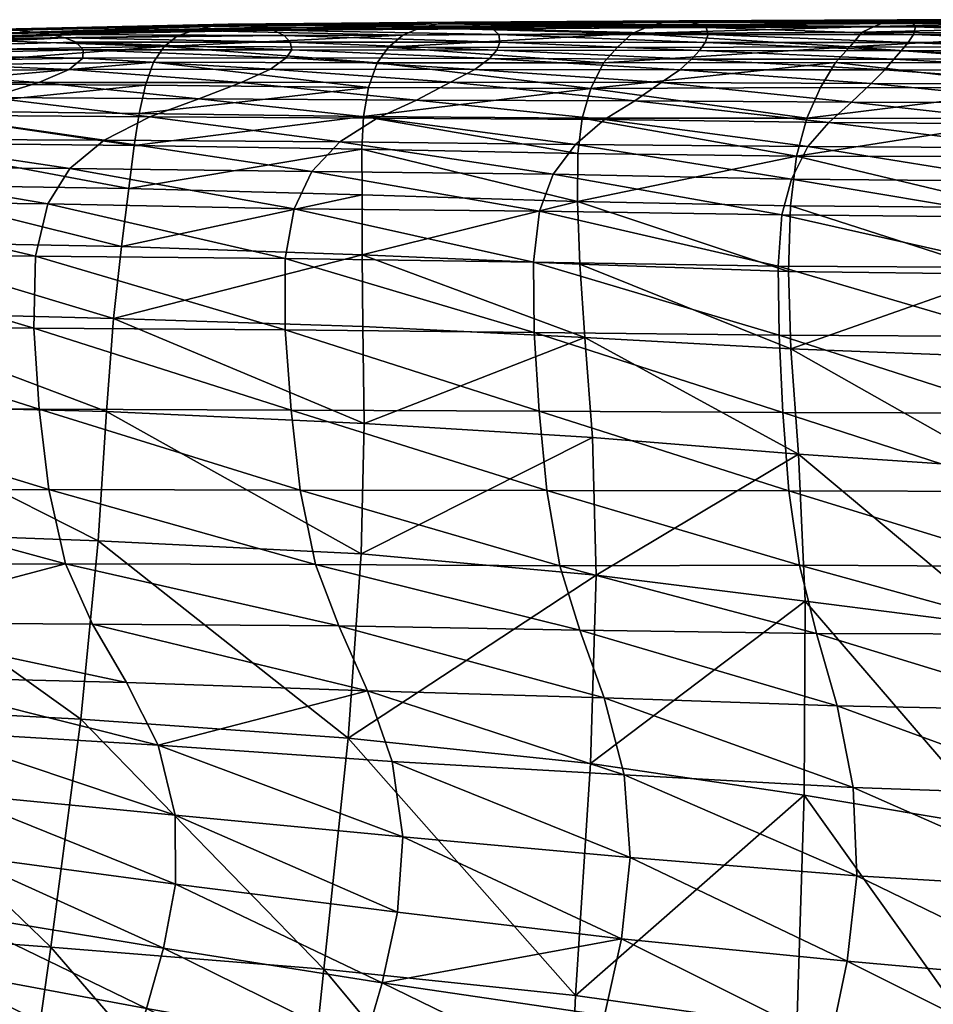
# Model space of a CAD drawing. Header units: inches. Extents: x -45 to 45, y -13 to 11.8.
# Tile 27 of 157: x -39.8 to -37.2, y 9 to 11.8. Entities that reach past the tile are written whole.
import ezdxf

# ---------------------------------------------------------------- set-up
doc = ezdxf.new("R2010")
doc.units = ezdxf.units.IN
doc.header["$MEASUREMENT"] = 0
doc.layers.add('AFUCH-3-STUP', color=5, linetype='Continuous')

msp = doc.modelspace()

# ---------------------------------------------------------------- meshes
at = {"layer": 'AFUCH-3-STUP'}
mesh = msp.add_polyface(dxfattribs=at)
corners = [(-40.2371, 11.2964, 16.375), (-39.5082, 11.2854, 16.2573), (-39.5295, 11.1209, 15.6508), (-40.2016, 11.4152, 17.0979), (-39.4928, 11.4078, 16.9782), (-40.1708, 11.5067, 17.87), (-39.4789, 11.4989, 17.7532), (-39.4609, 11.5788, 18.5301), (-39.438, 11.6444, 19.2877), (-40.1395, 11.5833, 18.6419), (-39.4082, 11.6892, 20.0269), (-40.1051, 11.636, 19.3936), (-39.1808, 11.7492, 23.5438), (-39.8238, 11.7355, 23.5517), (-39.7766, 11.7287, 24.1931), (-39.1372, 11.7432, 24.1952), (-39.2264, 11.7528, 22.8752), (-39.8715, 11.7379, 22.8972), (-39.7306, 11.7228, 24.833), (-39.0973, 11.7357, 24.8439), (-39.6901, 11.7133, 25.4807), (-39.0668, 11.7205, 25.5037), (-39.6585, 11.7011, 26.1411), (-39.0494, 11.7016, 26.183), (-39.638, 11.6793, 26.8161), (-40.2797, 11.685, 26.1031), (-39.0455, 11.6798, 26.8839), (-39.6393, 11.6562, 27.505), (-40.2395, 11.6664, 26.7472), (-39.0608, 11.6569, 27.6045), (-39.6779, 11.6233, 28.2056), (-40.2164, 11.6461, 27.4), (-39.106, 11.6244, 28.3394), (-39.7646, 11.5871, 28.9134), (-39.1888, 11.5868, 29.0786), (-39.9043, 11.5442, 29.6045), (-39.3092, 11.5403, 29.7962), (-40.0748, 11.4934, 30.2306), (-39.4483, 11.489, 30.4448), (-39.275, 11.7454, 22.1832), (-39.921, 11.7354, 22.2241), (-39.3251, 11.734, 21.4735), (-39.9717, 11.7238, 21.535), (-40.0208, 11.7095, 20.8346), (-39.3711, 11.7185, 20.754), (-40.065, 11.6783, 20.1226), (-39.5782, 11.4232, 30.973), (-38.9085, 11.4181, 31.1632), (-39.6762, 11.3424, 31.3558), (-40.2358, 11.4261, 30.7399), (-38.9885, 11.3334, 31.552), (-39.739, 11.2416, 31.6073), (-39.0383, 11.2282, 31.8072), (-39.774, 11.0934, 31.7612), (-39.064, 11.087, 31.9634)]
mesh.append_faces([[corners[k] for k in face] for face in [(0, 1, 2), (3, 4, 1), (5, 6, 4), (7, 6, 5), (8, 7, 9), (10, 8, 11), (12, 13, 14), (14, 15, 12), (12, 16, 17), (17, 13, 12), (15, 14, 18), (18, 19, 15), (18, 20, 21), (20, 22, 23), (24, 22, 25), (22, 24, 26), (27, 24, 28), (24, 27, 29), (30, 27, 31), (27, 30, 32), (30, 33, 34), (34, 32, 30), (33, 35, 36), (36, 34, 33), (35, 37, 38), (38, 36, 35), (39, 40, 17), (17, 16, 39), (39, 41, 42), (42, 40, 39), (43, 42, 41), (41, 44, 43), (43, 44, 10), (10, 45, 43), (46, 38, 37), (38, 46, 47), (48, 46, 49)]], dxfattribs={"vtx0": -1, "vtx1": -1, "vtx2": -1})
mesh.append_faces([[corners[k] for k in face] for face in [(46, 48, 50), (48, 51, 52), (51, 53, 54)]], dxfattribs={"vtx0": -1, "vtx2": -1})
mesh = msp.add_polyface(dxfattribs=at)
corners = [(-38.078, 11.7255, 20.7008), (-38.73, 11.7213, 20.711), (-38.6804, 11.7422, 21.4512), (-38.7705, 11.6868, 19.9607), (-38.031, 11.7457, 21.4498), (-38.629, 11.7536, 22.1759), (-39.275, 11.7454, 22.1832), (-39.2264, 11.7528, 22.8752), (-38.5822, 11.7583, 22.8764), (-39.3251, 11.734, 21.4735), (-39.1808, 11.7492, 23.5438), (-38.5416, 11.7532, 23.549), (-39.1372, 11.7432, 24.1952), (-38.5053, 11.7472, 24.203), (-39.0973, 11.7357, 24.8439), (-38.4751, 11.7394, 24.8575), (-39.0668, 11.7205, 25.5037), (-39.7306, 11.7228, 24.833), (-38.4572, 11.723, 25.5288), (-39.0494, 11.7016, 26.183), (-39.6901, 11.7133, 25.4807), (-38.4537, 11.7013, 26.2239), (-39.0455, 11.6798, 26.8839), (-39.6585, 11.7011, 26.1411), (-38.462, 11.6785, 26.9435), (-39.0608, 11.6569, 27.6045), (-39.638, 11.6793, 26.8161), (-38.4834, 11.6549, 27.6866), (-39.106, 11.6244, 28.3394), (-39.6393, 11.6562, 27.505), (-38.5248, 11.6237, 28.4491), (-38.1951, 11.5697, 18.3501), (-38.8269, 11.5725, 18.4224), (-38.8023, 11.6421, 19.1987), (-38.1597, 11.6424, 19.1523), (-39.3711, 11.7185, 20.754), (-39.4082, 11.6892, 20.0269), (-39.4609, 11.5788, 18.5301), (-39.438, 11.6444, 19.2877), (-39.1888, 11.5868, 29.0786), (-38.5938, 11.588, 29.2175)]
mesh.append_faces([[corners[k] for k in face] for face in [(0, 1, 2), (3, 1, 0), (4, 2, 5), (5, 6, 7), (7, 8, 5), (5, 2, 9), (9, 6, 5), (8, 7, 10), (10, 11, 8), (10, 12, 13), (13, 11, 10), (12, 14, 15), (15, 13, 12), (16, 14, 17), (14, 16, 18), (18, 15, 14), (19, 16, 20), (16, 19, 21), (21, 18, 16), (22, 19, 23), (19, 22, 24), (24, 21, 19), (25, 22, 26), (22, 25, 27), (27, 24, 22), (28, 25, 29), (25, 28, 30), (30, 27, 25), (31, 32, 33), (34, 33, 3), (1, 35, 9), (9, 2, 1), (1, 3, 36), (36, 35, 1), (32, 37, 38), (38, 33, 32), (33, 38, 36), (36, 3, 33), (28, 39, 40), (40, 30, 28)]], dxfattribs={"vtx0": -1, "vtx1": -1, "vtx2": -1})
mesh = msp.add_polyface(dxfattribs=at)
corners = [(-37.4594, 11.6876, 19.9304), (-38.1207, 11.6866, 19.9359), (-38.078, 11.7255, 20.7008), (-37.424, 11.7298, 20.6963), (-37.4995, 11.6439, 19.1422), (-38.1597, 11.6424, 19.1523), (-38.6804, 11.7422, 21.4512), (-38.031, 11.7457, 21.4498), (-38.7705, 11.6868, 19.9607), (-37.39, 11.7456, 21.4463), (-37.9849, 11.7581, 22.179), (-37.3567, 11.7586, 22.1769), (-38.629, 11.7536, 22.1759), (-38.5822, 11.7583, 22.8764), (-37.9452, 11.7619, 22.8799), (-37.3245, 11.7647, 22.8806), (-38.5416, 11.7532, 23.549), (-37.9123, 11.7573, 23.5528), (-37.298, 11.7611, 23.5548), (-38.5053, 11.7472, 24.203), (-37.8856, 11.751, 24.2097), (-37.2802, 11.7546, 24.2129), (-38.4751, 11.7394, 24.8575), (-37.8672, 11.743, 24.8726), (-37.2729, 11.745, 24.8839), (-38.4572, 11.723, 25.5288), (-37.8622, 11.723, 25.5572), (-38.4537, 11.7013, 26.2239), (-37.8702, 11.7005, 26.2659), (-38.462, 11.6785, 26.9435), (-37.8862, 11.6773, 26.9959), (-38.1951, 11.5697, 18.3501), (-37.2784, 11.7229, 25.58), (-37.2938, 11.7001, 26.2982), (-37.3132, 11.6767, 27.0328), (-38.4834, 11.6549, 27.6866), (-37.9089, 11.6534, 27.7482), (-37.3341, 11.6528, 27.7865), (-38.5248, 11.6237, 28.4491), (-37.9425, 11.623, 28.5246), (-37.3596, 11.6225, 28.5672)]
mesh.append_faces([[corners[k] for k in face] for face in [(0, 1, 2), (2, 3, 0), (0, 4, 5), (5, 1, 0), (6, 7, 2), (2, 1, 8), (2, 7, 9), (9, 3, 2), (7, 10, 11), (11, 9, 7), (12, 10, 7), (12, 13, 14), (14, 10, 12), (10, 14, 15), (13, 16, 17), (17, 14, 13), (14, 17, 18), (16, 19, 20), (20, 17, 16), (17, 20, 21), (19, 22, 23), (23, 20, 19), (20, 23, 24), (22, 25, 26), (26, 23, 22), (25, 27, 28), (28, 26, 25), (27, 29, 30), (30, 28, 27), (31, 5, 4), (8, 1, 5), (23, 26, 32), (26, 28, 33), (28, 30, 34), (29, 35, 36), (36, 30, 29), (30, 36, 37), (35, 38, 39), (39, 36, 35), (36, 39, 40)]], dxfattribs={"vtx0": -1, "vtx1": -1, "vtx2": -1})
mesh = msp.add_polyface(dxfattribs=at)
corners = [(-37.4995, 11.6439, 19.1422), (-36.8422, 11.6429, 19.1405), (-36.8835, 11.5712, 18.3319), (-36.2035, 11.64, 19.1324), (-36.8069, 11.6862, 19.9232), (-36.1729, 11.684, 19.9108), (-37.4594, 11.6876, 19.9304), (-37.424, 11.7298, 20.6963), (-36.7841, 11.7263, 20.6865), (-37.39, 11.7456, 21.4463), (-36.7685, 11.7446, 21.4369), (-37.3567, 11.7586, 22.1769), (-36.7492, 11.759, 22.1701), (-37.3245, 11.7647, 22.8806), (-37.9849, 11.7581, 22.179), (-36.724, 11.7651, 22.877), (-37.298, 11.7611, 23.5548), (-37.9452, 11.7619, 22.8799), (-36.7024, 11.7621, 23.5532), (-37.2802, 11.7546, 24.2129), (-37.9123, 11.7573, 23.5528), (-37.2729, 11.745, 24.8839), (-37.8856, 11.751, 24.2097), (-36.6901, 11.7556, 24.2126), (-36.689, 11.7463, 24.8877), (-37.2784, 11.7229, 25.58), (-37.8672, 11.743, 24.8726), (-36.7001, 11.724, 25.5893), (-37.2938, 11.7001, 26.2982), (-37.8622, 11.723, 25.5572), (-36.7186, 11.701, 26.3117), (-37.3132, 11.6767, 27.0328), (-37.8702, 11.7005, 26.2659), (-36.7378, 11.6776, 27.0484), (-37.3341, 11.6528, 27.7865), (-37.8862, 11.6773, 26.9959), (-36.7551, 11.6536, 27.8035), (-37.3596, 11.6225, 28.5672), (-37.9089, 11.6534, 27.7482), (-36.7737, 11.6221, 28.5896), (-37.3981, 11.5836, 29.3697), (-36.8025, 11.5816, 29.4015)]
mesh.append_faces([[corners[k] for k in face] for face in [(0, 1, 2), (2, 1, 3), (1, 4, 5), (1, 0, 6), (6, 4, 1), (6, 7, 8), (8, 4, 6), (7, 9, 10), (10, 8, 7), (9, 11, 12), (12, 10, 9), (13, 11, 14), (11, 13, 15), (15, 12, 11), (16, 13, 17), (13, 16, 18), (18, 15, 13), (19, 16, 20), (21, 19, 22), (16, 19, 23), (23, 18, 16), (19, 21, 24), (24, 23, 19), (25, 21, 26), (21, 25, 27), (27, 24, 21), (28, 25, 29), (25, 28, 30), (30, 27, 25), (31, 28, 32), (28, 31, 33), (33, 30, 28), (34, 31, 35), (31, 34, 36), (36, 33, 31), (37, 34, 38), (34, 37, 39), (39, 36, 34), (37, 40, 41), (41, 39, 37)]], dxfattribs={"vtx0": -1, "vtx1": -1, "vtx2": -1})
mesh = msp.add_polyface(dxfattribs=at)
corners = [(-39.5295, 11.1209, 15.6508), (-40.2803, 11.1349, 15.7603), (-40.2371, 11.2964, 16.375), (-39.5082, 11.2854, 16.2573), (-40.2016, 11.4152, 17.0979), (-39.4928, 11.4078, 16.9782), (-40.1708, 11.5067, 17.87), (-40.1395, 11.5833, 18.6419), (-39.4609, 11.5788, 18.5301), (-40.8257, 11.6258, 19.4996), (-40.1051, 11.636, 19.3936), (-39.438, 11.6444, 19.2877), (-40.065, 11.6783, 20.1226), (-39.4082, 11.6892, 20.0269), (-40.7692, 11.6654, 20.2229), (-40.0208, 11.7095, 20.8346), (-39.9717, 11.7238, 21.535), (-40.7094, 11.695, 20.9279), (-40.648, 11.7068, 21.6189), (-40.5878, 11.7171, 22.2947), (-39.921, 11.7354, 22.2241), (-40.5311, 11.723, 22.9509), (-39.8715, 11.7379, 22.8972), (-39.7306, 11.7228, 24.833), (-40.3742, 11.7005, 24.8363), (-40.3252, 11.6939, 25.466), (-39.6901, 11.7133, 25.4807), (-39.7766, 11.7287, 24.1931), (-40.4256, 11.7072, 24.2122), (-40.2797, 11.685, 26.1031), (-39.6585, 11.7011, 26.1411), (-40.2395, 11.6664, 26.7472), (-39.638, 11.6793, 26.8161), (-40.2164, 11.6461, 27.4), (-39.6393, 11.6562, 27.505), (-40.2309, 11.6175, 28.0645), (-39.6779, 11.6233, 28.2056), (-40.3031, 11.5854, 28.7388), (-39.7646, 11.5871, 28.9134), (-40.4516, 11.5432, 29.3954), (-39.9043, 11.5442, 29.6045), (-40.0748, 11.4934, 30.2306), (-40.2358, 11.4261, 30.7399), (-40.656, 11.4921, 29.9835), (-39.8238, 11.7355, 23.5517), (-40.4776, 11.7138, 23.5873), (-39.5782, 11.4232, 30.973), (-40.358, 11.347, 31.1082), (-39.6762, 11.3424, 31.3558), (-40.4388, 11.2494, 31.3501), (-39.739, 11.2416, 31.6073), (-40.4864, 11.0989, 31.4982), (-39.774, 11.0934, 31.7612)]
mesh.append_faces([[corners[k] for k in face] for face in [(0, 1, 2), (3, 2, 4), (5, 4, 6), (6, 7, 8), (9, 10, 7), (7, 10, 11), (10, 12, 13), (14, 12, 10), (15, 12, 14), (16, 15, 17), (18, 19, 20), (20, 16, 18), (19, 21, 22), (22, 20, 19), (23, 24, 25), (25, 26, 23), (23, 27, 28), (28, 24, 23), (26, 25, 29), (29, 30, 26), (29, 31, 32), (31, 33, 34), (33, 35, 36), (35, 37, 38), (38, 36, 35), (37, 39, 40), (40, 38, 37), (41, 40, 39), (42, 41, 43), (44, 45, 28), (28, 27, 44), (44, 22, 21), (21, 45, 44), (41, 42, 46)]], dxfattribs={"vtx0": -1, "vtx1": -1, "vtx2": -1})
mesh.append_faces([[corners[k] for k in face] for face in [(42, 47, 48), (47, 49, 50), (50, 48, 47), (49, 51, 52), (52, 50, 49)]], dxfattribs={"vtx0": -1, "vtx2": -1})
mesh = msp.add_polyface(dxfattribs=at)
corners = [(-37.6107, 11.3778, 16.6778), (-38.2319, 11.3847, 16.7407), (-38.2203, 11.485, 17.5351), (-37.5818, 11.4854, 17.4924), (-37.6277, 11.2358, 15.9533), (-38.2328, 11.2487, 16.0287), (-38.1951, 11.5697, 18.3501), (-37.5423, 11.5723, 18.3277), (-38.8023, 11.6421, 19.1987), (-38.1597, 11.6424, 19.1523), (-38.8414, 11.4905, 17.6323), (-37.4995, 11.6439, 19.1422), (-38.2267, 11.0701, 15.4541), (-38.8452, 11.0969, 15.5504), (-38.2122, 10.862, 15.0082), (-37.6267, 10.8301, 14.9383), (-37.6055, 10.5303, 14.5974), (-37.6339, 11.0498, 15.3782), (-38.5248, 11.6237, 28.4491), (-38.5938, 11.588, 29.2175), (-37.995, 11.5869, 29.3145), (-37.9425, 11.623, 28.5246), (-37.3981, 11.5836, 29.3697), (-37.3596, 11.6225, 28.5672), (-38.0698, 11.5348, 30.0799), (-37.4545, 11.531, 30.1537), (-38.1563, 11.4819, 30.7631), (-38.6911, 11.5368, 29.9589), (-37.5186, 11.473, 30.8578), (-38.2393, 11.4104, 31.3124), (-38.8028, 11.4854, 30.6238), (-37.579, 11.4052, 31.421), (-38.3028, 11.3258, 31.7073), (-37.625, 11.3117, 31.8204), (-38.3414, 11.2209, 31.9639), (-37.6521, 11.2108, 32.0759), (-38.3585, 11.0764, 32.1123), (-37.6633, 11.0651, 32.2247), (-38.3566, 10.8768, 32.171), (-37.6604, 10.869, 32.2763), (-37.6493, 10.6495, 32.2846)]
mesh.append_faces([[corners[k] for k in face] for face in [(0, 1, 2), (2, 3, 0), (0, 4, 5), (5, 1, 0), (3, 2, 6), (6, 7, 3), (8, 9, 6), (6, 2, 10), (11, 7, 6), (5, 12, 13), (13, 12, 14), (12, 17, 15), (17, 12, 5), (5, 4, 17), (10, 2, 1), (18, 19, 20), (20, 21, 18), (21, 20, 22), (22, 23, 21), (24, 20, 19), (20, 24, 25), (25, 22, 20), (26, 24, 27), (24, 26, 28), (28, 25, 24), (29, 26, 30), (26, 29, 31), (31, 28, 26), (33, 31, 29)]], dxfattribs={"vtx0": -1, "vtx1": -1, "vtx2": -1})
mesh.append_faces([[corners[k] for k in face] for face in [(29, 32, 33), (32, 34, 35), (35, 33, 32), (34, 36, 37), (37, 35, 34), (36, 38, 39), (39, 37, 36), (40, 39, 38)]], dxfattribs={"vtx0": -1, "vtx2": -1})
mesh.append_faces([[corners[k] for k in face] for face in [(14, 15, 16), (15, 14, 12)]], dxfattribs={"vtx1": -1, "vtx2": -1})
mesh = msp.add_polyface(dxfattribs=at)
corners = [(-36.3219, 11.3749, 16.675), (-36.9687, 11.3762, 16.6681), (-36.9285, 11.4845, 17.4932), (-37.0005, 11.2319, 15.9299), (-36.2831, 11.481, 17.4984), (-36.8835, 11.5712, 18.3319), (-37.5423, 11.5723, 18.3277), (-37.4995, 11.6439, 19.1422), (-37.5818, 11.4854, 17.4924), (-36.4071, 10.801, 14.8815), (-37.035, 10.8075, 14.8958), (-37.0239, 11.0421, 15.3433), (-36.3852, 11.0431, 15.3384), (-37.6339, 11.0498, 15.3782), (-37.6277, 11.2358, 15.9533), (-37.6267, 10.8301, 14.9383), (-36.3558, 11.2312, 15.9333), (-37.6107, 11.3778, 16.6778), (-37.3981, 11.5836, 29.3697), (-37.4545, 11.531, 30.1537), (-36.8461, 11.5293, 30.1972), (-36.8025, 11.5816, 29.4015), (-36.2416, 11.5283, 30.2293), (-37.5186, 11.473, 30.8578), (-36.8932, 11.4684, 30.9148), (-36.277, 11.4661, 30.9524), (-37.579, 11.4052, 31.421), (-36.9348, 11.4011, 31.4911), (-36.3054, 11.4001, 31.5361), (-37.625, 11.3117, 31.8204), (-36.9653, 11.3066, 31.8957), (-36.3247, 11.3077, 31.9436), (-37.6521, 11.2108, 32.0759), (-36.9819, 11.2045, 32.1508), (-36.3333, 11.2027, 32.1958), (-37.6633, 11.0651, 32.2247), (-36.9871, 11.061, 32.2974), (-36.3327, 11.0627, 32.3401), (-37.6604, 10.869, 32.2763), (-36.9822, 10.865, 32.3475), (-36.3246, 10.8639, 32.3875), (-36.9715, 10.6474, 32.3504)]
mesh.append_faces([[corners[k] for k in face] for face in [(0, 1, 2), (3, 1, 0), (4, 2, 5), (5, 6, 7), (5, 2, 8), (8, 6, 5), (11, 12, 9), (11, 13, 14), (14, 3, 11), (15, 13, 11), (11, 3, 16), (3, 14, 17), (17, 1, 3), (17, 8, 2), (2, 1, 17), (18, 19, 20), (20, 21, 18), (21, 20, 22), (19, 23, 24), (24, 20, 19), (20, 24, 25), (23, 26, 27), (27, 24, 23), (24, 27, 28), (30, 27, 26)]], dxfattribs={"vtx0": -1, "vtx1": -1, "vtx2": -1})
mesh.append_faces([[corners[k] for k in face] for face in [(11, 10, 15), (26, 29, 30), (27, 30, 31), (29, 32, 33), (33, 30, 29), (30, 33, 34), (32, 35, 36), (36, 33, 32), (33, 36, 37), (35, 38, 39), (39, 36, 35), (36, 39, 40), (41, 39, 38)]], dxfattribs={"vtx0": -1, "vtx2": -1})
mesh.append_faces([[corners[k] for k in face] for face in [(9, 10, 11)]], dxfattribs={"vtx1": -1, "vtx2": -1})
mesh = msp.add_polyface(dxfattribs=at)
corners = [(-38.8396, 10.6179, 14.7287), (-38.8436, 10.893, 15.0882), (-38.2122, 10.862, 15.0082), (-39.5523, 10.916, 15.1745), (-38.8452, 11.0969, 15.5504), (-39.5295, 11.1209, 15.6508), (-39.5082, 11.2854, 16.2573), (-38.8454, 11.2676, 16.14), (-39.4928, 11.4078, 16.9782), (-38.8457, 11.3973, 16.8527), (-39.4789, 11.4989, 17.7532), (-38.8414, 11.4905, 17.6323), (-38.8269, 11.5725, 18.4224), (-38.1951, 11.5697, 18.3501), (-38.2328, 11.2487, 16.0287), (-39.4609, 11.5788, 18.5301), (-38.2319, 11.3847, 16.7407), (-39.1888, 11.5868, 29.0786), (-39.3092, 11.5403, 29.7962), (-38.6911, 11.5368, 29.9589), (-38.5938, 11.588, 29.2175), (-38.0698, 11.5348, 30.0799), (-39.4483, 11.489, 30.4448), (-38.8028, 11.4854, 30.6238), (-38.1563, 11.4819, 30.7631), (-38.9085, 11.4181, 31.1632), (-38.2393, 11.4104, 31.3124), (-38.9885, 11.3334, 31.552), (-39.5782, 11.4232, 30.973), (-38.3028, 11.3258, 31.7073), (-39.0383, 11.2282, 31.8072), (-39.6762, 11.3424, 31.3558), (-38.3414, 11.2209, 31.9639), (-39.064, 11.087, 31.9634), (-39.739, 11.2416, 31.6073), (-38.3585, 11.0764, 32.1123), (-39.0639, 10.884, 32.0264), (-39.774, 11.0934, 31.7612), (-38.3566, 10.8768, 32.171), (-39.0472, 10.656, 32.0388), (-39.7783, 10.8885, 31.8245), (-38.3422, 10.6528, 32.1804)]
mesh.append_faces([[corners[k] for k in face] for face in [(5, 6, 7), (7, 4, 5), (6, 8, 9), (9, 7, 6), (8, 10, 11), (11, 9, 8), (11, 12, 13), (4, 7, 14), (10, 15, 12), (12, 11, 10), (14, 7, 9), (9, 16, 14), (16, 9, 11), (17, 18, 19), (19, 20, 17), (20, 19, 21), (18, 22, 23), (23, 19, 18), (19, 23, 24), (25, 23, 22), (23, 25, 26), (27, 25, 28), (29, 26, 25)]], dxfattribs={"vtx0": -1, "vtx1": -1, "vtx2": -1})
mesh.append_faces([[corners[k] for k in face] for face in [(0, 1, 2), (4, 1, 3), (25, 27, 29), (30, 27, 31), (27, 30, 32), (32, 29, 27), (33, 30, 34), (30, 33, 35), (35, 32, 30), (36, 33, 37), (33, 36, 38), (38, 35, 33), (39, 36, 40), (41, 38, 36)]], dxfattribs={"vtx0": -1, "vtx2": -1})
mesh.append_faces([[corners[k] for k in face] for face in [(3, 1, 0), (2, 1, 4)]], dxfattribs={"vtx1": -1, "vtx2": -1})
mesh = msp.add_polyface(dxfattribs=at)
corners = [(-38.8849, 9.724, 14.1497), (-39.6452, 9.778, 14.2297), (-39.5958, 10.2848, 14.4922), (-38.8478, 10.2479, 14.4169), (-39.5714, 10.6517, 14.7986), (-38.8396, 10.6179, 14.7287), (-39.5523, 10.916, 15.1745), (-40.4455, 9.8193, 14.326), (-39.7296, 9.13, 14.0112), (-40.3946, 10.3138, 14.5761), (-40.3602, 10.6713, 14.8905), (-40.3241, 10.9361, 15.2716), (-40.2803, 11.1349, 15.7603), (-39.5295, 11.1209, 15.6508), (-38.8452, 11.0969, 15.5504), (-40.3175, 10.0525, 31.3608), (-39.6115, 10.0475, 31.5799), (-39.6881, 10.2186, 31.7566), (-40.4033, 10.2169, 31.5101), (-40.2039, 9.8989, 31.0945), (-39.5148, 9.8817, 31.265), (-40.0891, 9.7433, 30.6829), (-40.8722, 9.9096, 30.8476), (-39.4252, 9.7039, 30.7907), (-40.014, 9.5661, 30.138), (-40.7298, 9.7702, 30.5132), (-39.3763, 9.5047, 30.1855), (-39.9966, 9.3919, 29.4995), (-40.6238, 9.6215, 30.0423), (-39.376, 9.3085, 29.4982), (-40.4864, 11.0989, 31.4982), (-40.4967, 10.8912, 31.5601), (-39.7783, 10.8885, 31.8245), (-39.774, 11.0934, 31.7612), (-39.0639, 10.884, 32.0264), (-40.4832, 10.6581, 31.5765), (-39.7628, 10.6585, 31.8394), (-39.0472, 10.656, 32.0388), (-40.4558, 10.4275, 31.5705), (-39.7361, 10.4299, 31.8302), (-39.0217, 10.4284, 32.0251), (-38.9782, 10.2168, 31.9353), (-38.9114, 10.0429, 31.7318), (-38.83, 9.858, 31.3804)]
mesh.append_faces([[corners[k] for k in face] for face in [(0, 1, 2), (7, 1, 8), (1, 7, 9), (12, 13, 6), (6, 13, 14), (15, 19, 20), (21, 19, 22), (19, 21, 23), (23, 20, 19), (24, 21, 25), (21, 24, 26), (26, 23, 21), (27, 24, 28), (24, 27, 29), (29, 26, 24), (31, 35, 36), (32, 36, 37), (39, 36, 35), (16, 20, 43)]], dxfattribs={"vtx0": -1, "vtx1": -1, "vtx2": -1})
mesh.append_faces([[corners[k] for k in face] for face in [(20, 16, 15), (30, 31, 32), (32, 33, 30), (33, 32, 34), (36, 32, 31), (35, 38, 39), (36, 39, 40), (38, 18, 17), (17, 39, 38), (39, 17, 41), (17, 16, 42)]], dxfattribs={"vtx0": -1, "vtx2": -1})
mesh.append_faces([[corners[k] for k in face] for face in [(3, 2, 4), (5, 4, 6), (9, 2, 1), (2, 9, 10), (10, 4, 2), (4, 10, 11), (11, 6, 4), (6, 11, 12), (15, 16, 17), (17, 18, 15)]], dxfattribs={"vtx1": -1, "vtx2": -1})
mesh = msp.add_polyface(dxfattribs=at)
corners = [(-39.5958, 10.2848, 14.4922), (-38.8478, 10.2479, 14.4169), (-38.8849, 9.724, 14.1497), (-38.18, 10.1864, 14.358), (-38.1966, 9.6518, 14.0836), (-39.5714, 10.6517, 14.7986), (-38.8396, 10.6179, 14.7287), (-38.1908, 10.578, 14.6608), (-38.2122, 10.862, 15.0082), (-39.4252, 9.7039, 30.7907), (-38.7597, 9.6576, 30.8541), (-38.83, 9.858, 31.3804), (-39.5148, 9.8817, 31.265), (-38.7295, 9.4436, 30.1945), (-37.5859, 10.1132, 14.3008), (-37.5887, 9.5619, 14.024), (-37.6055, 10.5303, 14.5974), (-39.0639, 10.884, 32.0264), (-39.0472, 10.656, 32.0388), (-38.3422, 10.6528, 32.1804), (-38.3566, 10.8768, 32.171), (-37.6493, 10.6495, 32.2846), (-39.0217, 10.4284, 32.0251), (-39.7628, 10.6585, 31.8394), (-38.3208, 10.4273, 32.1639), (-37.6325, 10.4262, 32.2626), (-38.9782, 10.2168, 31.9353), (-39.7361, 10.4299, 31.8302), (-38.2837, 10.2136, 32.0659), (-37.602, 10.2149, 32.1543), (-38.9114, 10.0429, 31.7318), (-39.6881, 10.2186, 31.7566), (-38.2264, 10.0305, 31.8425), (-37.5535, 10.0215, 31.9161), (-39.6115, 10.0475, 31.5799), (-38.1571, 9.8383, 31.4545), (-37.495, 9.8156, 31.5058), (-38.101, 9.6192, 30.885), (-37.4493, 9.5835, 30.9059), (-38.0835, 9.3843, 30.1809)]
mesh.append_faces([[corners[k] for k in face] for face in [(3, 4, 2), (9, 10, 11), (11, 12, 9), (13, 10, 9), (14, 15, 4), (17, 18, 19), (20, 19, 21), (22, 18, 23), (24, 19, 18), (25, 21, 19), (30, 11, 35), (32, 35, 36), (11, 10, 37), (37, 35, 11), (35, 37, 38), (39, 37, 10)]], dxfattribs={"vtx0": -1, "vtx1": -1, "vtx2": -1})
mesh.append_faces([[corners[k] for k in face] for face in [(2, 1, 3), (1, 6, 7), (7, 3, 1), (8, 7, 6), (4, 3, 14), (3, 7, 16), (16, 14, 3), (18, 22, 24), (19, 24, 25), (26, 22, 27), (22, 26, 28), (28, 24, 22), (24, 28, 29), (29, 25, 24), (30, 26, 31), (26, 30, 32), (32, 28, 26), (28, 32, 33), (33, 29, 28), (11, 30, 34), (35, 32, 30)]], dxfattribs={"vtx0": -1, "vtx2": -1})
mesh.append_faces([[corners[k] for k in face] for face in [(0, 1, 2), (5, 6, 1), (16, 7, 8)]], dxfattribs={"vtx1": -1, "vtx2": -1})
mesh = msp.add_polyface(dxfattribs=at)
corners = [(-36.4351, 9.9928, 14.215), (-37.02, 10.0409, 14.2488), (-37.0293, 10.4921, 14.5442), (-36.4194, 10.4648, 14.521), (-37.0307, 9.4684, 13.9696), (-35.7712, 10.4616, 14.5174), (-35.8086, 9.9802, 14.2021), (-36.4071, 10.801, 14.8815), (-35.7504, 10.8035, 14.8795), (-37.035, 10.8075, 14.8958), (-37.5859, 10.1132, 14.3008), (-37.6055, 10.5303, 14.5974), (-37.6267, 10.8301, 14.9383), (-37.6604, 10.869, 32.2763), (-37.6493, 10.6495, 32.2846), (-36.9715, 10.6474, 32.3504), (-36.9822, 10.865, 32.3475), (-36.3127, 10.644, 32.3962), (-36.3246, 10.8639, 32.3875), (-35.668, 10.6423, 32.4187), (-37.6325, 10.4262, 32.2626), (-36.9575, 10.4245, 32.3297), (-36.298, 10.422, 32.3739), (-35.653, 10.4195, 32.396), (-37.602, 10.2149, 32.1543), (-36.9332, 10.2113, 32.2228), (-36.2765, 10.2079, 32.2635), (-35.633, 10.2065, 32.2845), (-37.5535, 10.0215, 31.9161), (-36.8915, 10.0188, 31.9677), (-36.2398, 10.0155, 31.9994), (-35.6007, 10.0082, 32.023), (-37.495, 9.8156, 31.5058), (-38.2264, 10.0305, 31.8425), (-36.8396, 9.8026, 31.5389), (-36.1917, 9.7899, 31.5614), (-35.5573, 9.7751, 31.5776)]
mesh.append_faces([[corners[k] for k in face] for face in [(13, 14, 15), (16, 15, 17), (18, 17, 19), (21, 15, 14), (22, 17, 15), (23, 19, 17), (28, 32, 34), (29, 34, 35), (30, 35, 36)]], dxfattribs={"vtx0": -1, "vtx1": -1, "vtx2": -1})
mesh.append_faces([[corners[k] for k in face] for face in [(4, 1, 0), (0, 3, 5), (5, 6, 0), (3, 7, 8), (8, 5, 3), (14, 20, 21), (15, 21, 22), (17, 22, 23), (20, 24, 25), (25, 21, 20), (21, 25, 26), (26, 22, 21), (22, 26, 27), (27, 23, 22), (24, 28, 29), (29, 25, 24), (25, 29, 30), (30, 26, 25), (26, 30, 31), (32, 28, 33), (34, 29, 28), (35, 30, 29)]], dxfattribs={"vtx0": -1, "vtx2": -1})
mesh.append_faces([[corners[k] for k in face] for face in [(0, 1, 2), (2, 3, 0), (3, 2, 9), (9, 7, 3), (10, 1, 4), (1, 10, 11), (11, 2, 1), (2, 11, 12), (12, 9, 2)]], dxfattribs={"vtx1": -1, "vtx2": -1})
mesh = msp.add_polyface(dxfattribs=at)
corners = [(-35.9494, 8.7044, 13.6295), (-36.5188, 8.7353, 13.6599), (-36.4716, 9.3997, 13.9246), (-35.8711, 9.3739, 13.904), (-36.4351, 9.9928, 14.215), (-35.8086, 9.9802, 14.2021), (-37.0307, 9.4684, 13.9696), (-37.0532, 8.8099, 13.7068), (-37.6096, 8.9034, 13.7647), (-37.5887, 9.5619, 14.024), (-37.5859, 10.1132, 14.3008), (-37.4493, 9.5835, 30.9059), (-37.495, 9.8156, 31.5058), (-38.1571, 9.8383, 31.4545), (-36.7995, 9.5609, 30.9194), (-36.8396, 9.8026, 31.5389), (-36.1523, 9.5384, 30.9304), (-36.1917, 9.7899, 31.5614), (-35.5183, 9.5161, 30.9405), (-37.439, 9.3322, 30.1663), (-38.101, 9.6192, 30.885), (-36.7922, 9.294, 30.1589), (-36.1439, 9.2627, 30.1576), (-35.5063, 9.2381, 30.1619), (-37.4667, 9.0902, 29.3677), (-38.0835, 9.3843, 30.1809), (-36.8211, 9.0323, 29.3394), (-36.172, 8.9877, 29.3246), (-35.5307, 8.9489, 29.3229), (-37.5151, 8.8581, 28.5741), (-38.1078, 9.1535, 29.4141), (-36.8695, 8.7915, 28.5252), (-36.2226, 8.7341, 28.4949), (-35.5814, 8.6867, 28.4797), (-37.5636, 8.6563, 27.815), (-38.1565, 8.9356, 28.6416), (-36.9171, 8.5809, 27.7541), (-36.2741, 8.5092, 27.7101)]
mesh.append_faces([[corners[k] for k in face] for face in [(0, 1, 2), (2, 3, 0), (3, 2, 4), (4, 2, 6), (1, 7, 6), (6, 2, 1), (7, 8, 9), (9, 6, 7), (6, 9, 10), (11, 12, 13), (12, 11, 14), (14, 15, 12), (15, 14, 16), (16, 17, 15), (17, 16, 18), (19, 11, 20), (11, 19, 21), (21, 14, 11), (14, 21, 22), (22, 16, 14), (16, 22, 23), (24, 19, 25), (19, 24, 26), (26, 21, 19), (21, 26, 27), (27, 22, 21), (22, 27, 28), (29, 24, 30), (24, 29, 31), (31, 26, 24), (26, 31, 32), (32, 27, 26), (27, 32, 33), (34, 29, 35), (29, 34, 36), (36, 31, 29), (31, 36, 37), (37, 32, 31)]], dxfattribs={"vtx0": -1, "vtx1": -1, "vtx2": -1})
mesh.append_faces([[corners[k] for k in face] for face in [(4, 5, 3)]], dxfattribs={"vtx1": -1, "vtx2": -1})
mesh = msp.add_polyface(dxfattribs=at)
corners = [(-40.8631, 8.8428, 26.2627), (-40.2165, 8.67, 26.1479), (-40.1688, 8.7865, 26.7705), (-40.7981, 8.9498, 26.8729), (-40.1175, 8.9194, 27.4338), (-40.7347, 9.0599, 27.5154), (-40.0649, 9.0685, 28.1206), (-39.6989, 8.0487, 23.4595), (-40.401, 8.2338, 23.5256), (-40.4315, 8.1583, 23.0273), (-39.675, 8.1287, 23.9404), (-40.3713, 8.3095, 24.022), (-39.6504, 8.2137, 24.4282), (-40.3368, 8.3979, 24.5225), (-39.6254, 8.3032, 24.9338), (-40.2992, 8.4846, 25.0354), (-39.6, 8.4037, 25.467), (-40.26, 8.5688, 25.5725), (-39.5741, 8.5202, 26.0422), (-39.5439, 8.6528, 26.671), (-39.5065, 8.7911, 27.3491), (-38.9627, 8.0535, 24.3494), (-38.9501, 8.1538, 24.8504), (-38.9411, 8.2636, 25.3828), (-38.933, 8.3829, 25.9582), (-39.032, 8.3216, 13.709), (-39.835, 8.3901, 13.8218), (-39.7296, 9.13, 14.0112), (-38.9545, 9.0674, 13.9109), (-39.6452, 9.778, 14.2297), (-40.6432, 8.4591, 13.955), (-39.9262, 7.6114, 13.6937), (-40.5321, 9.1901, 14.1119), (-40.4455, 9.8193, 14.326), (-40.5994, 9.4721, 29.4655), (-40.6246, 9.3299, 28.8292), (-40.02, 9.2274, 28.8153), (-39.9966, 9.3919, 29.4995), (-39.4094, 9.1267, 28.7774), (-39.376, 9.3085, 29.4982), (-40.6741, 9.1875, 28.1727), (-39.4578, 8.9554, 28.0551), (-38.9177, 8.5179, 26.5866)]
mesh.append_faces([[corners[k] for k in face] for face in [(0, 1, 2), (3, 2, 4), (5, 4, 6), (7, 8, 9), (8, 7, 10), (10, 11, 8), (11, 10, 12), (12, 13, 11), (13, 12, 14), (14, 15, 13), (15, 14, 16), (16, 17, 15), (17, 16, 18), (18, 1, 17), (1, 18, 19), (19, 2, 1), (2, 19, 20), (20, 4, 2), (21, 12, 10), (22, 14, 12), (23, 16, 14), (24, 18, 16), (25, 26, 27), (28, 27, 29), (30, 26, 31), (26, 30, 32), (32, 27, 26), (27, 32, 33), (34, 35, 36), (36, 37, 34), (37, 36, 38), (38, 39, 37), (35, 40, 6), (6, 36, 35), (36, 6, 41), (41, 38, 36), (6, 4, 20), (20, 41, 6), (20, 19, 42), (19, 18, 24)]], dxfattribs={"vtx0": -1, "vtx1": -1, "vtx2": -1})
mesh = msp.add_polyface(dxfattribs=at)
corners = [(-38.2712, 8.2465, 13.626), (-38.2388, 8.9929, 13.8316), (-37.6096, 8.9034, 13.7647), (-37.6008, 8.1664, 13.5497), (-39.032, 8.3216, 13.709), (-38.9545, 9.0674, 13.9109), (-38.1966, 9.6518, 14.0836), (-37.5887, 9.5619, 14.024), (-38.8849, 9.724, 14.1497), (-39.7296, 9.13, 14.0112), (-39.6452, 9.778, 14.2297), (-39.4252, 9.7039, 30.7907), (-39.3763, 9.5047, 30.1855), (-38.7295, 9.4436, 30.1945), (-39.376, 9.3085, 29.4982), (-38.7445, 9.2298, 29.4646), (-39.4094, 9.1267, 28.7774), (-38.7887, 9.0288, 28.7155), (-39.4578, 8.9554, 28.0551), (-38.8411, 8.847, 27.9763), (-38.2082, 8.7464, 27.8912), (-38.1565, 8.9356, 28.6416), (-38.1078, 9.1535, 29.4141), (-39.5065, 8.7911, 27.3491), (-38.8877, 8.6728, 27.2635), (-38.2514, 8.5653, 27.1795), (-38.9177, 8.5179, 26.5866), (-38.2766, 8.4035, 26.5089), (-37.6027, 8.4718, 27.1043), (-37.5636, 8.6563, 27.815), (-37.625, 8.3047, 26.4401), (-38.933, 8.3829, 25.9582), (-39.5439, 8.6528, 26.671), (-38.7597, 9.6576, 30.8541), (-38.0835, 9.3843, 30.1809), (-38.101, 9.6192, 30.885), (-37.439, 9.3322, 30.1663), (-37.4667, 9.0902, 29.3677), (-37.5151, 8.8581, 28.5741)]
mesh.append_faces([[corners[k] for k in face] for face in [(0, 1, 2), (2, 3, 0), (0, 4, 5), (5, 1, 0), (1, 6, 7), (7, 2, 1), (1, 5, 8), (8, 6, 1), (9, 5, 4), (10, 8, 5), (11, 12, 13), (12, 14, 15), (15, 13, 12), (14, 16, 17), (17, 15, 14), (16, 18, 19), (19, 17, 16), (17, 19, 20), (20, 21, 17), (17, 21, 22), (22, 15, 17), (18, 23, 24), (24, 19, 18), (19, 24, 25), (25, 20, 19), (26, 24, 23), (24, 26, 27), (27, 25, 24), (25, 28, 29), (29, 20, 25), (30, 28, 25), (31, 26, 32), (33, 13, 34), (35, 34, 36), (13, 15, 22), (22, 34, 13), (34, 22, 37), (22, 21, 38), (21, 20, 29)]], dxfattribs={"vtx0": -1, "vtx1": -1, "vtx2": -1})

doc.saveas('drawing.dxf')
